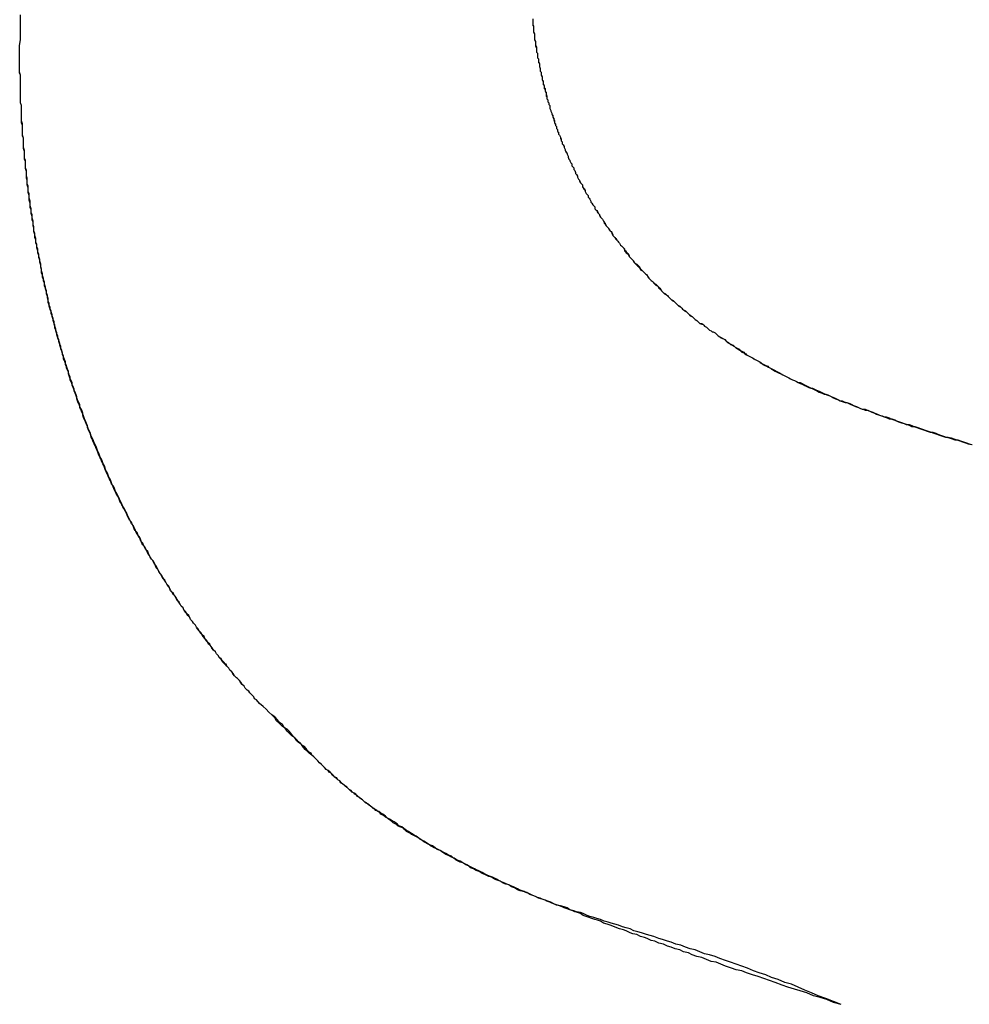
# Model space of a CAD drawing. Extents: x -55 to 3310, y -427 to 1727.
# Tile 30 of 79: x 1008.809 to 1009.803, y 530.56 to 531.591. Entities that reach past the tile are written whole.
import ezdxf

# ---------------------------------------------------------------- set-up
doc = ezdxf.new("R2010")
doc.units = 0
doc.linetypes.add('DURCHGEHEND', pattern=[0])
doc.layers.add('KF_PASSIO_SUB_15_FRONT', color=7, linetype='DURCHGEHEND')

# ---------------------------------------------------------------- blocks, each defined once
blk = doc.blocks.new('KF_PASSIO_SUB_15_FRONT')
at = {"layer": 'KF_PASSIO_SUB_15_FRONT'}
for points in [[(-221.474, -390.212, 0), (-221.474, -390.205, 0), (-221.474, -390.199, 0), (-221.473, -390.193, 0), (-221.473, -390.186, 0), (-221.473, -390.18, 0), (-221.473, -390.174, 0), (-221.473, -390.167, 0)], [(-221.474, -390.212, 0), (-221.474, -390.205, 0), (-221.474, -390.199, 0), (-221.473, -390.193, 0), (-221.473, -390.187, 0), (-221.473, -390.181, 0), (-221.473, -390.174, 0), (-221.473, -390.168, 0)], [(-220.937, -390.171, 0), (-220.937, -390.173, 0), (-220.937, -390.174, 0), (-220.937, -390.176, 0), (-220.937, -390.178, 0), (-220.936, -390.179, 0), (-220.936, -390.181, 0), (-220.936, -390.182, 0), (-220.936, -390.184, 0), (-220.936, -390.185, 0), (-220.935, -390.187, 0), (-220.935, -390.189, 0), (-220.935, -390.19, 0), (-220.935, -390.192, 0), (-220.935, -390.193, 0), (-220.934, -390.195, 0), (-220.934, -390.196, 0), (-220.934, -390.198, 0), (-220.934, -390.2, 0), (-220.933, -390.201, 0), (-220.933, -390.203, 0), (-220.933, -390.204, 0), (-220.933, -390.206, 0), (-220.932, -390.207, 0), (-220.932, -390.209, 0), (-220.932, -390.21, 0), (-220.932, -390.212, 0), (-220.931, -390.213, 0), (-220.931, -390.215, 0), (-220.931, -390.217, 0), (-220.93, -390.218, 0), (-220.93, -390.22, 0), (-220.93, -390.221, 0), (-220.929, -390.223, 0), (-220.929, -390.224, 0), (-220.929, -390.226, 0), (-220.928, -390.227, 0), (-220.928, -390.229, 0), (-220.928, -390.23, 0), (-220.927, -390.232, 0), (-220.927, -390.233, 0), (-220.927, -390.235, 0), (-220.926, -390.237, 0), (-220.926, -390.238, 0), (-220.926, -390.24, 0), (-220.925, -390.241, 0), (-220.925, -390.243, 0), (-220.924, -390.244, 0), (-220.924, -390.246, 0), (-220.924, -390.247, 0), (-220.923, -390.249, 0), (-220.923, -390.25, 0), (-220.922, -390.252, 0), (-220.922, -390.253, 0), (-220.922, -390.255, 0), (-220.921, -390.256, 0), (-220.921, -390.258, 0), (-220.92, -390.259, 0), (-220.92, -390.261, 0), (-220.919, -390.262, 0), (-220.919, -390.264, 0), (-220.919, -390.265, 0), (-220.918, -390.267, 0), (-220.918, -390.268, 0), (-220.917, -390.27, 0), (-220.917, -390.271, 0), (-220.916, -390.273, 0), (-220.916, -390.274, 0), (-220.915, -390.276, 0), (-220.915, -390.277, 0), (-220.914, -390.279, 0), (-220.914, -390.28, 0), (-220.913, -390.282, 0), (-220.913, -390.283, 0), (-220.912, -390.284, 0), (-220.912, -390.286, 0), (-220.911, -390.287, 0), (-220.911, -390.289, 0), (-220.91, -390.29, 0), (-220.91, -390.292, 0), (-220.909, -390.293, 0), (-220.908, -390.295, 0), (-220.908, -390.296, 0), (-220.907, -390.298, 0), (-220.907, -390.299, 0), (-220.906, -390.3, 0), (-220.906, -390.302, 0), (-220.905, -390.303, 0), (-220.904, -390.305, 0), (-220.904, -390.306, 0), (-220.903, -390.308, 0), (-220.903, -390.309, 0), (-220.902, -390.311, 0), (-220.901, -390.312, 0), (-220.901, -390.313, 0), (-220.9, -390.315, 0), (-220.9, -390.316, 0), (-220.899, -390.318, 0), (-220.898, -390.319, 0), (-220.898, -390.32, 0), (-220.897, -390.322, 0), (-220.896, -390.323, 0), (-220.896, -390.325, 0), (-220.895, -390.326, 0), (-220.894, -390.327, 0), (-220.894, -390.329, 0), (-220.893, -390.33, 0), (-220.892, -390.332, 0), (-220.892, -390.333, 0), (-220.891, -390.334, 0), (-220.89, -390.336, 0), (-220.89, -390.337, 0), (-220.889, -390.339, 0), (-220.888, -390.34, 0), (-220.888, -390.341, 0), (-220.887, -390.343, 0), (-220.886, -390.344, 0), (-220.885, -390.345, 0), (-220.885, -390.347, 0), (-220.884, -390.348, 0), (-220.883, -390.349, 0), (-220.882, -390.351, 0), (-220.882, -390.352, 0), (-220.881, -390.354, 0), (-220.88, -390.355, 0), (-220.879, -390.356, 0), (-220.879, -390.358, 0), (-220.878, -390.359, 0), (-220.877, -390.36, 0), (-220.876, -390.362, 0), (-220.876, -390.363, 0), (-220.875, -390.364, 0), (-220.874, -390.366, 0), (-220.873, -390.367, 0), (-220.872, -390.368, 0), (-220.872, -390.37, 0), (-220.871, -390.371, 0), (-220.87, -390.372, 0), (-220.869, -390.373, 0), (-220.868, -390.375, 0), (-220.867, -390.376, 0), (-220.867, -390.377, 0), (-220.866, -390.379, 0), (-220.865, -390.38, 0), (-220.864, -390.381, 0), (-220.863, -390.383, 0), (-220.862, -390.384, 0), (-220.862, -390.385, 0), (-220.861, -390.386, 0), (-220.86, -390.388, 0), (-220.859, -390.389, 0), (-220.858, -390.39, 0), (-220.857, -390.391, 0), (-220.856, -390.393, 0), (-220.855, -390.394, 0), (-220.854, -390.395, 0), (-220.854, -390.396, 0), (-220.853, -390.398, 0), (-220.852, -390.399, 0), (-220.851, -390.4, 0), (-220.85, -390.401, 0), (-220.849, -390.403, 0), (-220.848, -390.404, 0), (-220.847, -390.405, 0), (-220.846, -390.406, 0), (-220.845, -390.408, 0), (-220.844, -390.409, 0), (-220.843, -390.41, 0), (-220.842, -390.411, 0), (-220.841, -390.412, 0), (-220.841, -390.414, 0), (-220.84, -390.415, 0), (-220.839, -390.416, 0), (-220.838, -390.417, 0), (-220.837, -390.418, 0), (-220.836, -390.42, 0), (-220.835, -390.421, 0), (-220.834, -390.422, 0), (-220.833, -390.423, 0), (-220.832, -390.424, 0), (-220.831, -390.425, 0), (-220.83, -390.427, 0), (-220.829, -390.428, 0), (-220.828, -390.429, 0), (-220.827, -390.43, 0), (-220.826, -390.431, 0), (-220.825, -390.432, 0), (-220.824, -390.434, 0), (-220.822, -390.435, 0), (-220.821, -390.436, 0), (-220.82, -390.437, 0), (-220.819, -390.438, 0), (-220.818, -390.439, 0), (-220.817, -390.44, 0), (-220.816, -390.441, 0), (-220.815, -390.443, 0), (-220.814, -390.444, 0), (-220.813, -390.445, 0), (-220.812, -390.446, 0), (-220.811, -390.447, 0), (-220.81, -390.448, 0), (-220.809, -390.449, 0), (-220.808, -390.45, 0), (-220.806, -390.451, 0), (-220.805, -390.452, 0), (-220.804, -390.453, 0), (-220.803, -390.455, 0), (-220.802, -390.456, 0), (-220.801, -390.457, 0), (-220.8, -390.458, 0), (-220.799, -390.459, 0), (-220.797, -390.46, 0), (-220.796, -390.461, 0), (-220.795, -390.462, 0), (-220.794, -390.463, 0), (-220.793, -390.464, 0), (-220.792, -390.465, 0), (-220.791, -390.466, 0), (-220.789, -390.467, 0), (-220.788, -390.468, 0), (-220.787, -390.469, 0), (-220.786, -390.47, 0), (-220.785, -390.471, 0), (-220.784, -390.472, 0), (-220.782, -390.473, 0), (-220.781, -390.474, 0), (-220.78, -390.475, 0), (-220.779, -390.476, 0), (-220.778, -390.477, 0), (-220.776, -390.478, 0), (-220.775, -390.479, 0), (-220.774, -390.48, 0), (-220.773, -390.481, 0), (-220.772, -390.482, 0), (-220.77, -390.483, 0), (-220.769, -390.484, 0), (-220.768, -390.485, 0), (-220.767, -390.486, 0), (-220.765, -390.487, 0), (-220.764, -390.488, 0), (-220.763, -390.489, 0), (-220.762, -390.49, 0), (-220.76, -390.49, 0), (-220.759, -390.491, 0), (-220.758, -390.492, 0), (-220.757, -390.493, 0), (-220.755, -390.494, 0), (-220.754, -390.495, 0), (-220.753, -390.496, 0), (-220.752, -390.497, 0), (-220.75, -390.498, 0), (-220.749, -390.499, 0), (-220.748, -390.499, 0), (-220.746, -390.5, 0), (-220.745, -390.501, 0), (-220.744, -390.502, 0), (-220.743, -390.503, 0), (-220.741, -390.504, 0)], [(-220.937, -390.171, 0), (-220.937, -390.173, 0), (-220.937, -390.174, 0), (-220.937, -390.176, 0), (-220.937, -390.177, 0), (-220.936, -390.179, 0), (-220.936, -390.181, 0), (-220.936, -390.182, 0), (-220.936, -390.184, 0), (-220.936, -390.185, 0), (-220.935, -390.187, 0), (-220.935, -390.188, 0), (-220.935, -390.19, 0), (-220.935, -390.191, 0), (-220.935, -390.193, 0), (-220.934, -390.195, 0), (-220.934, -390.196, 0), (-220.934, -390.198, 0), (-220.934, -390.199, 0), (-220.933, -390.201, 0), (-220.933, -390.202, 0), (-220.933, -390.204, 0), (-220.933, -390.206, 0), (-220.932, -390.207, 0), (-220.932, -390.209, 0), (-220.932, -390.21, 0), (-220.932, -390.212, 0), (-220.931, -390.213, 0), (-220.931, -390.215, 0), (-220.931, -390.216, 0), (-220.93, -390.218, 0), (-220.93, -390.219, 0), (-220.93, -390.221, 0), (-220.929, -390.223, 0), (-220.929, -390.224, 0), (-220.929, -390.226, 0), (-220.928, -390.227, 0), (-220.928, -390.229, 0), (-220.928, -390.23, 0), (-220.927, -390.232, 0), (-220.927, -390.233, 0), (-220.927, -390.235, 0), (-220.926, -390.236, 0), (-220.926, -390.238, 0), (-220.926, -390.239, 0), (-220.925, -390.241, 0), (-220.925, -390.242, 0), (-220.925, -390.244, 0), (-220.924, -390.245, 0), (-220.924, -390.247, 0), (-220.923, -390.248, 0), (-220.923, -390.25, 0), (-220.923, -390.252, 0), (-220.922, -390.253, 0), (-220.922, -390.255, 0), (-220.921, -390.256, 0), (-220.921, -390.258, 0), (-220.92, -390.259, 0), (-220.92, -390.261, 0), (-220.919, -390.262, 0), (-220.919, -390.264, 0), (-220.919, -390.265, 0), (-220.918, -390.267, 0), (-220.918, -390.268, 0), (-220.917, -390.27, 0), (-220.917, -390.271, 0), (-220.916, -390.272, 0), (-220.916, -390.274, 0), (-220.915, -390.275, 0), (-220.915, -390.277, 0), (-220.914, -390.278, 0), (-220.914, -390.28, 0), (-220.913, -390.281, 0), (-220.913, -390.283, 0), (-220.912, -390.284, 0), (-220.912, -390.286, 0), (-220.911, -390.287, 0), (-220.911, -390.289, 0), (-220.91, -390.29, 0), (-220.91, -390.292, 0), (-220.909, -390.293, 0), (-220.908, -390.295, 0), (-220.908, -390.296, 0), (-220.907, -390.297, 0), (-220.907, -390.299, 0), (-220.906, -390.3, 0), (-220.906, -390.302, 0), (-220.905, -390.303, 0), (-220.904, -390.305, 0), (-220.904, -390.306, 0), (-220.903, -390.308, 0), (-220.903, -390.309, 0), (-220.902, -390.31, 0), (-220.901, -390.312, 0), (-220.901, -390.313, 0), (-220.9, -390.315, 0), (-220.9, -390.316, 0), (-220.899, -390.318, 0), (-220.898, -390.319, 0), (-220.898, -390.32, 0), (-220.897, -390.322, 0), (-220.896, -390.323, 0), (-220.896, -390.325, 0), (-220.895, -390.326, 0), (-220.894, -390.327, 0), (-220.894, -390.329, 0), (-220.893, -390.33, 0), (-220.892, -390.332, 0), (-220.892, -390.333, 0), (-220.891, -390.334, 0), (-220.89, -390.336, 0), (-220.89, -390.337, 0), (-220.889, -390.339, 0), (-220.888, -390.34, 0), (-220.888, -390.341, 0), (-220.887, -390.343, 0), (-220.886, -390.344, 0), (-220.885, -390.345, 0), (-220.885, -390.347, 0), (-220.884, -390.348, 0), (-220.883, -390.35, 0), (-220.882, -390.351, 0), (-220.882, -390.352, 0), (-220.881, -390.354, 0), (-220.88, -390.355, 0), (-220.879, -390.356, 0), (-220.879, -390.358, 0), (-220.878, -390.359, 0), (-220.877, -390.36, 0), (-220.876, -390.362, 0), (-220.876, -390.363, 0), (-220.875, -390.364, 0), (-220.874, -390.366, 0), (-220.873, -390.367, 0), (-220.872, -390.368, 0), (-220.872, -390.37, 0), (-220.871, -390.371, 0), (-220.87, -390.372, 0), (-220.869, -390.374, 0), (-220.868, -390.375, 0), (-220.867, -390.376, 0), (-220.867, -390.377, 0), (-220.866, -390.379, 0), (-220.865, -390.38, 0), (-220.864, -390.381, 0), (-220.863, -390.383, 0), (-220.862, -390.384, 0), (-220.861, -390.385, 0), (-220.861, -390.386, 0), (-220.86, -390.388, 0), (-220.859, -390.389, 0), (-220.858, -390.39, 0), (-220.857, -390.392, 0), (-220.856, -390.393, 0), (-220.855, -390.394, 0), (-220.854, -390.395, 0), (-220.853, -390.397, 0), (-220.853, -390.398, 0), (-220.852, -390.399, 0), (-220.851, -390.4, 0), (-220.85, -390.402, 0), (-220.849, -390.403, 0), (-220.848, -390.404, 0), (-220.847, -390.405, 0), (-220.846, -390.406, 0), (-220.845, -390.408, 0), (-220.844, -390.409, 0), (-220.843, -390.41, 0), (-220.842, -390.411, 0), (-220.841, -390.413, 0), (-220.84, -390.414, 0), (-220.839, -390.415, 0), (-220.838, -390.416, 0), (-220.837, -390.417, 0), (-220.836, -390.419, 0), (-220.836, -390.42, 0), (-220.835, -390.421, 0), (-220.834, -390.422, 0), (-220.833, -390.423, 0), (-220.832, -390.424, 0), (-220.831, -390.426, 0), (-220.83, -390.427, 0), (-220.828, -390.428, 0), (-220.827, -390.429, 0), (-220.826, -390.43, 0), (-220.825, -390.431, 0), (-220.824, -390.433, 0), (-220.823, -390.434, 0), (-220.822, -390.435, 0), (-220.821, -390.436, 0), (-220.82, -390.437, 0), (-220.819, -390.438, 0), (-220.818, -390.439, 0), (-220.817, -390.44, 0), (-220.816, -390.442, 0), (-220.815, -390.443, 0), (-220.814, -390.444, 0), (-220.813, -390.445, 0), (-220.812, -390.446, 0), (-220.811, -390.447, 0), (-220.81, -390.448, 0), (-220.808, -390.449, 0), (-220.807, -390.45, 0), (-220.806, -390.451, 0), (-220.805, -390.453, 0), (-220.804, -390.454, 0), (-220.803, -390.455, 0), (-220.802, -390.456, 0), (-220.801, -390.457, 0), (-220.8, -390.458, 0), (-220.798, -390.459, 0), (-220.797, -390.46, 0), (-220.796, -390.461, 0), (-220.795, -390.462, 0), (-220.794, -390.463, 0), (-220.793, -390.464, 0), (-220.792, -390.465, 0), (-220.79, -390.466, 0), (-220.789, -390.467, 0), (-220.788, -390.468, 0), (-220.787, -390.469, 0), (-220.786, -390.47, 0), (-220.785, -390.471, 0), (-220.783, -390.472, 0), (-220.782, -390.473, 0), (-220.781, -390.474, 0), (-220.78, -390.475, 0), (-220.779, -390.476, 0), (-220.777, -390.477, 0), (-220.776, -390.478, 0), (-220.775, -390.479, 0), (-220.774, -390.48, 0), (-220.773, -390.481, 0), (-220.771, -390.482, 0), (-220.77, -390.483, 0), (-220.769, -390.484, 0), (-220.768, -390.485, 0), (-220.767, -390.486, 0), (-220.765, -390.487, 0), (-220.764, -390.488, 0), (-220.763, -390.489, 0), (-220.762, -390.49, 0), (-220.76, -390.491, 0), (-220.759, -390.491, 0), (-220.758, -390.492, 0), (-220.757, -390.493, 0), (-220.755, -390.494, 0), (-220.754, -390.495, 0), (-220.753, -390.496, 0), (-220.752, -390.497, 0), (-220.75, -390.498, 0), (-220.749, -390.499, 0), (-220.748, -390.499, 0), (-220.746, -390.5, 0), (-220.745, -390.501, 0), (-220.744, -390.502, 0), (-220.743, -390.503, 0), (-220.741, -390.504, 0)], [(-221.226, -390.884, 0), (-221.228, -390.883, 0), (-221.229, -390.881, 0), (-221.231, -390.879, 0), (-221.233, -390.877, 0), (-221.234, -390.875, 0), (-221.236, -390.874, 0), (-221.238, -390.872, 0), (-221.239, -390.87, 0), (-221.241, -390.868, 0), (-221.242, -390.866, 0), (-221.244, -390.864, 0), (-221.246, -390.862, 0), (-221.247, -390.861, 0), (-221.249, -390.859, 0), (-221.25, -390.857, 0), (-221.252, -390.855, 0), (-221.254, -390.853, 0), (-221.255, -390.851, 0), (-221.257, -390.849, 0), (-221.258, -390.847, 0), (-221.26, -390.846, 0), (-221.262, -390.844, 0), (-221.263, -390.842, 0), (-221.265, -390.84, 0), (-221.266, -390.838, 0), (-221.268, -390.836, 0), (-221.269, -390.834, 0), (-221.271, -390.832, 0), (-221.272, -390.83, 0), (-221.274, -390.828, 0), (-221.275, -390.826, 0), (-221.277, -390.824, 0), (-221.278, -390.822, 0), (-221.28, -390.82, 0), (-221.281, -390.818, 0), (-221.283, -390.816, 0), (-221.284, -390.814, 0), (-221.286, -390.812, 0), (-221.287, -390.81, 0), (-221.289, -390.808, 0), (-221.29, -390.806, 0), (-221.292, -390.804, 0), (-221.293, -390.802, 0), (-221.295, -390.8, 0), (-221.296, -390.798, 0), (-221.297, -390.796, 0), (-221.299, -390.794, 0), (-221.3, -390.792, 0), (-221.302, -390.79, 0), (-221.303, -390.788, 0), (-221.305, -390.786, 0), (-221.306, -390.784, 0), (-221.307, -390.782, 0), (-221.309, -390.78, 0), (-221.31, -390.778, 0), (-221.311, -390.776, 0), (-221.313, -390.774, 0), (-221.314, -390.772, 0), (-221.316, -390.77, 0), (-221.317, -390.767, 0), (-221.318, -390.765, 0), (-221.32, -390.763, 0), (-221.321, -390.761, 0), (-221.322, -390.759, 0), (-221.324, -390.757, 0), (-221.325, -390.755, 0), (-221.326, -390.753, 0), (-221.328, -390.751, 0), (-221.329, -390.748, 0), (-221.33, -390.746, 0), (-221.331, -390.744, 0), (-221.333, -390.742, 0), (-221.334, -390.74, 0), (-221.335, -390.738, 0), (-221.337, -390.736, 0), (-221.338, -390.733, 0), (-221.339, -390.731, 0), (-221.34, -390.729, 0), (-221.342, -390.727, 0), (-221.343, -390.725, 0), (-221.344, -390.723, 0), (-221.345, -390.72, 0), (-221.347, -390.718, 0), (-221.348, -390.716, 0), (-221.349, -390.714, 0), (-221.35, -390.712, 0), (-221.351, -390.709, 0), (-221.353, -390.707, 0), (-221.354, -390.705, 0), (-221.355, -390.703, 0), (-221.356, -390.701, 0), (-221.357, -390.698, 0), (-221.359, -390.696, 0), (-221.36, -390.694, 0), (-221.361, -390.692, 0), (-221.362, -390.689, 0), (-221.363, -390.687, 0), (-221.364, -390.685, 0), (-221.365, -390.683, 0), (-221.367, -390.68, 0), (-221.368, -390.678, 0), (-221.369, -390.676, 0), (-221.37, -390.674, 0), (-221.371, -390.671, 0), (-221.372, -390.669, 0), (-221.373, -390.667, 0), (-221.374, -390.665, 0), (-221.375, -390.662, 0), (-221.376, -390.66, 0), (-221.378, -390.658, 0), (-221.379, -390.655, 0), (-221.38, -390.653, 0), (-221.381, -390.651, 0), (-221.382, -390.648, 0), (-221.383, -390.646, 0), (-221.384, -390.644, 0), (-221.385, -390.642, 0), (-221.386, -390.639, 0), (-221.387, -390.637, 0), (-221.388, -390.635, 0), (-221.389, -390.632, 0), (-221.39, -390.63, 0), (-221.391, -390.628, 0), (-221.392, -390.625, 0), (-221.393, -390.623, 0), (-221.394, -390.621, 0), (-221.395, -390.618, 0), (-221.396, -390.616, 0), (-221.397, -390.614, 0), (-221.398, -390.611, 0), (-221.399, -390.609, 0), (-221.4, -390.606, 0), (-221.401, -390.604, 0), (-221.402, -390.602, 0), (-221.403, -390.599, 0), (-221.403, -390.597, 0), (-221.404, -390.595, 0), (-221.405, -390.592, 0), (-221.406, -390.59, 0), (-221.407, -390.587, 0), (-221.408, -390.585, 0), (-221.409, -390.583, 0), (-221.41, -390.58, 0), (-221.411, -390.578, 0), (-221.411, -390.575, 0), (-221.412, -390.573, 0), (-221.413, -390.571, 0), (-221.414, -390.568, 0), (-221.415, -390.566, 0), (-221.416, -390.563, 0), (-221.417, -390.561, 0), (-221.417, -390.559, 0), (-221.418, -390.556, 0), (-221.419, -390.554, 0), (-221.42, -390.551, 0), (-221.421, -390.549, 0), (-221.421, -390.546, 0), (-221.422, -390.544, 0), (-221.423, -390.541, 0), (-221.424, -390.539, 0), (-221.425, -390.537, 0), (-221.425, -390.534, 0), (-221.426, -390.532, 0), (-221.427, -390.529, 0), (-221.428, -390.527, 0), (-221.428, -390.524, 0), (-221.429, -390.522, 0), (-221.43, -390.519, 0), (-221.431, -390.517, 0), (-221.431, -390.514, 0), (-221.432, -390.512, 0), (-221.433, -390.509, 0), (-221.433, -390.507, 0), (-221.434, -390.505, 0), (-221.435, -390.502, 0), (-221.435, -390.5, 0), (-221.436, -390.497, 0), (-221.437, -390.495, 0), (-221.437, -390.492, 0), (-221.438, -390.49, 0), (-221.439, -390.487, 0), (-221.439, -390.485, 0), (-221.44, -390.482, 0), (-221.441, -390.48, 0), (-221.441, -390.477, 0), (-221.442, -390.475, 0), (-221.443, -390.472, 0), (-221.443, -390.469, 0), (-221.444, -390.467, 0), (-221.444, -390.464, 0), (-221.445, -390.462, 0), (-221.446, -390.459, 0), (-221.446, -390.457, 0), (-221.447, -390.454, 0), (-221.447, -390.452, 0), (-221.448, -390.449, 0), (-221.448, -390.447, 0), (-221.449, -390.444, 0), (-221.45, -390.442, 0), (-221.45, -390.439, 0), (-221.451, -390.437, 0), (-221.451, -390.434, 0), (-221.452, -390.431, 0), (-221.452, -390.429, 0), (-221.453, -390.426, 0), (-221.453, -390.424, 0), (-221.454, -390.421, 0), (-221.454, -390.419, 0), (-221.455, -390.416, 0), (-221.455, -390.414, 0), (-221.456, -390.411, 0), (-221.456, -390.408, 0), (-221.457, -390.406, 0), (-221.457, -390.403, 0), (-221.457, -390.401, 0), (-221.458, -390.398, 0), (-221.458, -390.396, 0), (-221.459, -390.393, 0), (-221.459, -390.39, 0), (-221.46, -390.388, 0), (-221.46, -390.385, 0), (-221.46, -390.383, 0), (-221.461, -390.38, 0), (-221.461, -390.378, 0), (-221.462, -390.375, 0), (-221.462, -390.372, 0), (-221.462, -390.37, 0), (-221.463, -390.367, 0), (-221.463, -390.365, 0), (-221.463, -390.362, 0), (-221.464, -390.359, 0), (-221.464, -390.357, 0), (-221.464, -390.354, 0), (-221.465, -390.352, 0), (-221.465, -390.349, 0), (-221.465, -390.346, 0), (-221.466, -390.344, 0), (-221.466, -390.341, 0), (-221.466, -390.338, 0), (-221.467, -390.336, 0), (-221.467, -390.333, 0), (-221.467, -390.331, 0), (-221.468, -390.328, 0), (-221.468, -390.325, 0), (-221.468, -390.323, 0), (-221.468, -390.32, 0), (-221.469, -390.318, 0), (-221.469, -390.315, 0), (-221.469, -390.312, 0), (-221.469, -390.31, 0), (-221.47, -390.307, 0), (-221.47, -390.304, 0), (-221.47, -390.302, 0), (-221.47, -390.299, 0), (-221.47, -390.296, 0), (-221.471, -390.294, 0), (-221.471, -390.291, 0), (-221.471, -390.289, 0), (-221.471, -390.286, 0), (-221.471, -390.283, 0), (-221.471, -390.281, 0), (-221.472, -390.278, 0), (-221.472, -390.275, 0), (-221.472, -390.273, 0), (-221.472, -390.27, 0), (-221.472, -390.267, 0), (-221.472, -390.265, 0), (-221.472, -390.262, 0), (-221.473, -390.259, 0), (-221.473, -390.257, 0), (-221.473, -390.254, 0), (-221.473, -390.252, 0), (-221.473, -390.249, 0), (-221.473, -390.246, 0), (-221.473, -390.244, 0), (-221.473, -390.241, 0), (-221.473, -390.238, 0), (-221.473, -390.236, 0), (-221.473, -390.233, 0), (-221.473, -390.23, 0), (-221.474, -390.228, 0), (-221.474, -390.225, 0), (-221.474, -390.222, 0), (-221.474, -390.22, 0), (-221.474, -390.217, 0), (-221.474, -390.214, 0), (-221.474, -390.212, 0)], [(-221.226, -390.884, 0), (-221.228, -390.883, 0), (-221.229, -390.881, 0), (-221.231, -390.879, 0), (-221.233, -390.877, 0), (-221.234, -390.875, 0), (-221.236, -390.874, 0), (-221.238, -390.872, 0), (-221.239, -390.87, 0), (-221.241, -390.868, 0), (-221.243, -390.866, 0), (-221.244, -390.864, 0), (-221.246, -390.862, 0), (-221.247, -390.861, 0), (-221.249, -390.859, 0), (-221.251, -390.857, 0), (-221.252, -390.855, 0), (-221.254, -390.853, 0), (-221.255, -390.851, 0), (-221.257, -390.849, 0), (-221.259, -390.847, 0), (-221.26, -390.845, 0), (-221.262, -390.843, 0), (-221.263, -390.841, 0), (-221.265, -390.84, 0), (-221.266, -390.838, 0), (-221.268, -390.836, 0), (-221.269, -390.834, 0), (-221.271, -390.832, 0), (-221.273, -390.83, 0), (-221.274, -390.828, 0), (-221.276, -390.826, 0), (-221.277, -390.824, 0), (-221.279, -390.822, 0), (-221.28, -390.82, 0), (-221.282, -390.818, 0), (-221.283, -390.816, 0), (-221.285, -390.814, 0), (-221.286, -390.812, 0), (-221.288, -390.81, 0), (-221.289, -390.808, 0), (-221.29, -390.806, 0), (-221.292, -390.804, 0), (-221.293, -390.802, 0), (-221.295, -390.8, 0), (-221.296, -390.798, 0), (-221.298, -390.796, 0), (-221.299, -390.794, 0), (-221.301, -390.792, 0), (-221.302, -390.79, 0), (-221.303, -390.788, 0), (-221.305, -390.786, 0), (-221.306, -390.784, 0), (-221.308, -390.781, 0), (-221.309, -390.779, 0), (-221.31, -390.777, 0), (-221.312, -390.775, 0), (-221.313, -390.773, 0), (-221.315, -390.771, 0), (-221.316, -390.769, 0), (-221.317, -390.767, 0), (-221.319, -390.765, 0), (-221.32, -390.763, 0), (-221.321, -390.761, 0), (-221.323, -390.758, 0), (-221.324, -390.756, 0), (-221.325, -390.754, 0), (-221.327, -390.752, 0), (-221.328, -390.75, 0), (-221.329, -390.748, 0), (-221.331, -390.746, 0), (-221.332, -390.743, 0), (-221.333, -390.741, 0), (-221.334, -390.739, 0), (-221.336, -390.737, 0), (-221.337, -390.735, 0), (-221.338, -390.733, 0), (-221.34, -390.731, 0), (-221.341, -390.728, 0), (-221.342, -390.726, 0), (-221.343, -390.724, 0), (-221.345, -390.722, 0), (-221.346, -390.72, 0), (-221.347, -390.717, 0), (-221.348, -390.715, 0), (-221.349, -390.713, 0), (-221.351, -390.711, 0), (-221.352, -390.709, 0), (-221.353, -390.706, 0), (-221.354, -390.704, 0), (-221.355, -390.702, 0), (-221.357, -390.7, 0), (-221.358, -390.697, 0), (-221.359, -390.695, 0), (-221.36, -390.693, 0), (-221.361, -390.691, 0), (-221.362, -390.688, 0), (-221.364, -390.686, 0), (-221.365, -390.684, 0), (-221.366, -390.682, 0), (-221.367, -390.679, 0), (-221.368, -390.677, 0), (-221.369, -390.675, 0), (-221.37, -390.673, 0), (-221.372, -390.67, 0), (-221.373, -390.668, 0), (-221.374, -390.666, 0), (-221.375, -390.664, 0), (-221.376, -390.661, 0), (-221.377, -390.659, 0), (-221.378, -390.657, 0), (-221.379, -390.654, 0), (-221.38, -390.652, 0), (-221.381, -390.65, 0), (-221.382, -390.647, 0), (-221.383, -390.645, 0), (-221.384, -390.643, 0), (-221.385, -390.64, 0), (-221.386, -390.638, 0), (-221.387, -390.636, 0), (-221.388, -390.633, 0), (-221.389, -390.631, 0), (-221.39, -390.629, 0), (-221.391, -390.626, 0), (-221.392, -390.624, 0), (-221.393, -390.622, 0), (-221.394, -390.619, 0), (-221.395, -390.617, 0), (-221.396, -390.615, 0), (-221.397, -390.612, 0), (-221.398, -390.61, 0), (-221.399, -390.608, 0), (-221.4, -390.605, 0), (-221.401, -390.603, 0), (-221.402, -390.601, 0), (-221.403, -390.598, 0), (-221.404, -390.596, 0), (-221.405, -390.593, 0), (-221.406, -390.591, 0), (-221.407, -390.589, 0), (-221.408, -390.586, 0), (-221.408, -390.584, 0), (-221.409, -390.581, 0), (-221.41, -390.579, 0), (-221.411, -390.577, 0), (-221.412, -390.574, 0), (-221.413, -390.572, 0), (-221.414, -390.569, 0), (-221.414, -390.567, 0), (-221.415, -390.565, 0), (-221.416, -390.562, 0), (-221.417, -390.56, 0), (-221.418, -390.557, 0), (-221.419, -390.555, 0), (-221.419, -390.552, 0), (-221.42, -390.55, 0), (-221.421, -390.548, 0), (-221.422, -390.545, 0), (-221.423, -390.543, 0), (-221.423, -390.54, 0), (-221.424, -390.538, 0), (-221.425, -390.535, 0), (-221.426, -390.533, 0), (-221.426, -390.53, 0), (-221.427, -390.528, 0), (-221.428, -390.525, 0), (-221.429, -390.523, 0), (-221.429, -390.521, 0), (-221.43, -390.518, 0), (-221.431, -390.516, 0), (-221.432, -390.513, 0), (-221.432, -390.511, 0), (-221.433, -390.508, 0), (-221.434, -390.506, 0), (-221.434, -390.503, 0), (-221.435, -390.501, 0), (-221.436, -390.498, 0), (-221.436, -390.496, 0), (-221.437, -390.493, 0), (-221.438, -390.491, 0), (-221.438, -390.488, 0), (-221.439, -390.486, 0), (-221.44, -390.483, 0), (-221.44, -390.481, 0), (-221.441, -390.478, 0), (-221.442, -390.476, 0), (-221.442, -390.473, 0), (-221.443, -390.471, 0), (-221.444, -390.468, 0), (-221.444, -390.466, 0), (-221.445, -390.463, 0), (-221.445, -390.461, 0), (-221.446, -390.458, 0), (-221.446, -390.456, 0), (-221.447, -390.453, 0), (-221.448, -390.451, 0), (-221.448, -390.448, 0), (-221.449, -390.446, 0), (-221.449, -390.443, 0), (-221.45, -390.44, 0), (-221.45, -390.438, 0), (-221.451, -390.435, 0), (-221.451, -390.433, 0), (-221.452, -390.43, 0), (-221.452, -390.428, 0), (-221.453, -390.425, 0), (-221.453, -390.423, 0), (-221.454, -390.42, 0), (-221.454, -390.418, 0), (-221.455, -390.415, 0), (-221.455, -390.412, 0), (-221.456, -390.41, 0), (-221.456, -390.407, 0), (-221.457, -390.405, 0), (-221.457, -390.402, 0), (-221.458, -390.4, 0), (-221.458, -390.397, 0), (-221.459, -390.394, 0), (-221.459, -390.392, 0), (-221.459, -390.389, 0), (-221.46, -390.387, 0), (-221.46, -390.384, 0), (-221.461, -390.382, 0), (-221.461, -390.379, 0), (-221.461, -390.376, 0), (-221.462, -390.374, 0), (-221.462, -390.371, 0), (-221.463, -390.369, 0), (-221.463, -390.366, 0), (-221.463, -390.364, 0), (-221.464, -390.361, 0), (-221.464, -390.358, 0), (-221.464, -390.356, 0), (-221.465, -390.353, 0), (-221.465, -390.351, 0), (-221.465, -390.348, 0), (-221.466, -390.345, 0), (-221.466, -390.343, 0), (-221.466, -390.34, 0), (-221.467, -390.338, 0), (-221.467, -390.335, 0), (-221.467, -390.332, 0), (-221.467, -390.33, 0), (-221.468, -390.327, 0), (-221.468, -390.325, 0), (-221.468, -390.322, 0), (-221.468, -390.319, 0), (-221.469, -390.317, 0), (-221.469, -390.314, 0), (-221.469, -390.312, 0), (-221.469, -390.309, 0), (-221.47, -390.306, 0), (-221.47, -390.304, 0), (-221.47, -390.301, 0), (-221.47, -390.298, 0), (-221.47, -390.296, 0), (-221.471, -390.293, 0), (-221.471, -390.291, 0), (-221.471, -390.288, 0), (-221.471, -390.285, 0), (-221.471, -390.283, 0), (-221.472, -390.28, 0), (-221.472, -390.277, 0), (-221.472, -390.275, 0), (-221.472, -390.272, 0), (-221.472, -390.27, 0), (-221.472, -390.267, 0), (-221.472, -390.264, 0), (-221.472, -390.262, 0), (-221.473, -390.259, 0), (-221.473, -390.256, 0), (-221.473, -390.254, 0), (-221.473, -390.251, 0), (-221.473, -390.249, 0), (-221.473, -390.246, 0), (-221.473, -390.243, 0), (-221.473, -390.241, 0), (-221.473, -390.238, 0), (-221.473, -390.235, 0), (-221.473, -390.233, 0), (-221.473, -390.23, 0), (-221.474, -390.227, 0), (-221.474, -390.225, 0), (-221.474, -390.222, 0), (-221.474, -390.22, 0), (-221.474, -390.217, 0), (-221.474, -390.214, 0), (-221.474, -390.212, 0)], [(-220.741, -390.504, 0), (-220.74, -390.505, 0), (-220.738, -390.506, 0), (-220.736, -390.507, 0), (-220.735, -390.508, 0), (-220.733, -390.51, 0), (-220.731, -390.511, 0), (-220.73, -390.512, 0), (-220.728, -390.513, 0), (-220.726, -390.514, 0), (-220.725, -390.515, 0), (-220.723, -390.516, 0), (-220.721, -390.517, 0), (-220.72, -390.518, 0), (-220.718, -390.52, 0), (-220.716, -390.521, 0), (-220.714, -390.522, 0), (-220.713, -390.523, 0), (-220.711, -390.524, 0), (-220.709, -390.525, 0), (-220.707, -390.526, 0), (-220.706, -390.527, 0), (-220.704, -390.528, 0), (-220.702, -390.529, 0), (-220.7, -390.53, 0), (-220.699, -390.531, 0), (-220.697, -390.532, 0), (-220.695, -390.533, 0), (-220.693, -390.534, 0), (-220.691, -390.535, 0), (-220.69, -390.536, 0), (-220.688, -390.537, 0), (-220.686, -390.538, 0), (-220.684, -390.539, 0), (-220.682, -390.54, 0), (-220.68, -390.541, 0), (-220.678, -390.542, 0), (-220.677, -390.543, 0), (-220.675, -390.544, 0), (-220.673, -390.545, 0), (-220.671, -390.546, 0), (-220.669, -390.547, 0), (-220.667, -390.548, 0), (-220.665, -390.549, 0), (-220.663, -390.55, 0), (-220.661, -390.551, 0), (-220.659, -390.552, 0), (-220.657, -390.552, 0), (-220.655, -390.553, 0), (-220.653, -390.554, 0), (-220.651, -390.555, 0), (-220.649, -390.556, 0), (-220.647, -390.557, 0), (-220.645, -390.558, 0), (-220.643, -390.559, 0), (-220.641, -390.56, 0), (-220.639, -390.561, 0), (-220.637, -390.562, 0), (-220.634, -390.563, 0), (-220.632, -390.564, 0), (-220.63, -390.564, 0), (-220.628, -390.565, 0), (-220.626, -390.566, 0), (-220.624, -390.567, 0), (-220.621, -390.568, 0), (-220.619, -390.569, 0), (-220.617, -390.57, 0), (-220.615, -390.571, 0), (-220.612, -390.572, 0), (-220.61, -390.573, 0), (-220.608, -390.573, 0), (-220.605, -390.574, 0), (-220.603, -390.575, 0), (-220.601, -390.576, 0), (-220.598, -390.577, 0), (-220.596, -390.578, 0), (-220.594, -390.579, 0), (-220.591, -390.58, 0), (-220.589, -390.581, 0), (-220.586, -390.581, 0), (-220.584, -390.582, 0), (-220.581, -390.583, 0), (-220.579, -390.584, 0), (-220.576, -390.585, 0), (-220.574, -390.586, 0), (-220.571, -390.587, 0), (-220.569, -390.588, 0), (-220.566, -390.589, 0), (-220.564, -390.59, 0), (-220.561, -390.59, 0), (-220.558, -390.591, 0), (-220.556, -390.592, 0), (-220.553, -390.593, 0), (-220.55, -390.594, 0), (-220.548, -390.595, 0), (-220.545, -390.596, 0), (-220.542, -390.597, 0), (-220.54, -390.598, 0), (-220.537, -390.598, 0), (-220.534, -390.599, 0), (-220.531, -390.6, 0), (-220.528, -390.601, 0), (-220.526, -390.602, 0), (-220.523, -390.603, 0), (-220.52, -390.604, 0), (-220.517, -390.605, 0), (-220.514, -390.606, 0), (-220.511, -390.607, 0), (-220.508, -390.608, 0), (-220.505, -390.609, 0), (-220.502, -390.609, 0), (-220.499, -390.61, 0), (-220.496, -390.611, 0), (-220.493, -390.612, 0), (-220.49, -390.613, 0), (-220.487, -390.614, 0), (-220.484, -390.615, 0), (-220.481, -390.616, 0), (-220.478, -390.617, 0)], [(-220.741, -390.504, 0), (-220.739, -390.505, 0), (-220.738, -390.506, 0), (-220.736, -390.507, 0), (-220.734, -390.509, 0), (-220.732, -390.51, 0), (-220.731, -390.511, 0), (-220.729, -390.512, 0), (-220.727, -390.513, 0), (-220.725, -390.515, 0), (-220.724, -390.516, 0), (-220.722, -390.517, 0), (-220.72, -390.518, 0), (-220.718, -390.519, 0), (-220.716, -390.52, 0), (-220.715, -390.522, 0), (-220.713, -390.523, 0), (-220.711, -390.524, 0), (-220.709, -390.525, 0), (-220.707, -390.526, 0), (-220.705, -390.527, 0), (-220.704, -390.528, 0), (-220.702, -390.529, 0), (-220.7, -390.53, 0), (-220.698, -390.531, 0), (-220.696, -390.533, 0), (-220.694, -390.534, 0), (-220.692, -390.535, 0), (-220.69, -390.536, 0), (-220.688, -390.537, 0), (-220.687, -390.538, 0), (-220.685, -390.539, 0), (-220.683, -390.54, 0), (-220.681, -390.541, 0), (-220.679, -390.542, 0), (-220.677, -390.543, 0), (-220.675, -390.544, 0), (-220.673, -390.545, 0), (-220.671, -390.546, 0), (-220.669, -390.547, 0), (-220.667, -390.548, 0), (-220.665, -390.549, 0), (-220.663, -390.55, 0), (-220.661, -390.551, 0), (-220.659, -390.552, 0), (-220.657, -390.553, 0), (-220.654, -390.554, 0), (-220.652, -390.555, 0), (-220.65, -390.556, 0), (-220.648, -390.557, 0), (-220.646, -390.558, 0), (-220.644, -390.558, 0), (-220.642, -390.559, 0), (-220.64, -390.56, 0), (-220.637, -390.561, 0), (-220.635, -390.562, 0), (-220.633, -390.563, 0), (-220.631, -390.564, 0), (-220.629, -390.565, 0), (-220.626, -390.566, 0), (-220.624, -390.567, 0), (-220.622, -390.568, 0), (-220.62, -390.569, 0), (-220.617, -390.57, 0), (-220.615, -390.571, 0), (-220.613, -390.571, 0), (-220.611, -390.572, 0), (-220.608, -390.573, 0), (-220.606, -390.574, 0), (-220.604, -390.575, 0), (-220.601, -390.576, 0), (-220.599, -390.577, 0), (-220.596, -390.578, 0), (-220.594, -390.579, 0), (-220.592, -390.58, 0), (-220.589, -390.58, 0), (-220.587, -390.581, 0), (-220.584, -390.582, 0), (-220.582, -390.583, 0), (-220.579, -390.584, 0), (-220.577, -390.585, 0), (-220.574, -390.586, 0), (-220.572, -390.587, 0), (-220.569, -390.588, 0), (-220.567, -390.588, 0), (-220.564, -390.589, 0), (-220.562, -390.59, 0), (-220.559, -390.591, 0), (-220.556, -390.592, 0), (-220.554, -390.593, 0), (-220.551, -390.594, 0), (-220.548, -390.595, 0), (-220.546, -390.596, 0), (-220.543, -390.596, 0), (-220.54, -390.597, 0), (-220.538, -390.598, 0), (-220.535, -390.599, 0), (-220.532, -390.6, 0), (-220.529, -390.601, 0), (-220.527, -390.602, 0), (-220.524, -390.603, 0), (-220.521, -390.604, 0), (-220.518, -390.604, 0), (-220.515, -390.605, 0), (-220.513, -390.606, 0), (-220.51, -390.607, 0), (-220.507, -390.608, 0), (-220.504, -390.609, 0), (-220.501, -390.61, 0), (-220.498, -390.611, 0), (-220.495, -390.612, 0), (-220.492, -390.612, 0), (-220.489, -390.613, 0), (-220.486, -390.614, 0), (-220.483, -390.615, 0), (-220.48, -390.616, 0), (-220.477, -390.617, 0)], [(-220.614, -391.203, 0), (-220.622, -391.201, 0), (-220.629, -391.198, 0), (-220.636, -391.196, 0), (-220.643, -391.194, 0), (-220.65, -391.191, 0), (-220.657, -391.189, 0), (-220.663, -391.187, 0), (-220.67, -391.185, 0), (-220.676, -391.183, 0), (-220.683, -391.18, 0), (-220.689, -391.178, 0), (-220.695, -391.176, 0), (-220.701, -391.174, 0), (-220.707, -391.172, 0), (-220.713, -391.17, 0), (-220.718, -391.168, 0), (-220.724, -391.167, 0), (-220.729, -391.165, 0), (-220.735, -391.163, 0), (-220.74, -391.161, 0), (-220.745, -391.159, 0), (-220.75, -391.158, 0), (-220.755, -391.156, 0), (-220.76, -391.154, 0), (-220.765, -391.153, 0), (-220.77, -391.151, 0), (-220.774, -391.149, 0), (-220.779, -391.148, 0), (-220.783, -391.146, 0), (-220.788, -391.145, 0), (-220.792, -391.143, 0), (-220.796, -391.142, 0), (-220.8, -391.14, 0), (-220.805, -391.139, 0), (-220.809, -391.137, 0), (-220.813, -391.136, 0), (-220.817, -391.134, 0), (-220.82, -391.133, 0), (-220.824, -391.132, 0), (-220.828, -391.13, 0), (-220.832, -391.129, 0), (-220.835, -391.128, 0), (-220.839, -391.126, 0), (-220.842, -391.125, 0), (-220.846, -391.124, 0), (-220.849, -391.123, 0), (-220.853, -391.121, 0), (-220.856, -391.12, 0), (-220.859, -391.119, 0), (-220.863, -391.118, 0), (-220.866, -391.116, 0), (-220.869, -391.115, 0), (-220.872, -391.114, 0), (-220.875, -391.113, 0), (-220.878, -391.112, 0), (-220.881, -391.111, 0), (-220.884, -391.11, 0), (-220.887, -391.108, 0), (-220.89, -391.107, 0), (-220.893, -391.106, 0), (-220.895, -391.105, 0), (-220.898, -391.104, 0), (-220.901, -391.103, 0), (-220.904, -391.102, 0), (-220.906, -391.101, 0), (-220.909, -391.1, 0), (-220.912, -391.099, 0), (-220.914, -391.098, 0), (-220.917, -391.097, 0), (-220.919, -391.096, 0), (-220.922, -391.095, 0), (-220.924, -391.094, 0), (-220.927, -391.093, 0), (-220.929, -391.092, 0), (-220.932, -391.091, 0), (-220.934, -391.09, 0), (-220.937, -391.089, 0), (-220.939, -391.088, 0), (-220.941, -391.087, 0), (-220.944, -391.086, 0), (-220.946, -391.085, 0), (-220.948, -391.084, 0), (-220.951, -391.083, 0), (-220.953, -391.082, 0), (-220.955, -391.081, 0), (-220.957, -391.08, 0), (-220.96, -391.079, 0), (-220.962, -391.078, 0), (-220.964, -391.077, 0), (-220.966, -391.076, 0), (-220.969, -391.075, 0), (-220.971, -391.074, 0), (-220.973, -391.073, 0), (-220.975, -391.072, 0), (-220.977, -391.071, 0), (-220.979, -391.07, 0), (-220.981, -391.069, 0), (-220.984, -391.068, 0), (-220.986, -391.067, 0), (-220.988, -391.066, 0), (-220.99, -391.065, 0), (-220.992, -391.064, 0), (-220.994, -391.063, 0), (-220.996, -391.062, 0), (-220.998, -391.061, 0), (-221, -391.06, 0), (-221.002, -391.059, 0), (-221.004, -391.058, 0), (-221.006, -391.057, 0), (-221.008, -391.056, 0), (-221.01, -391.055, 0), (-221.013, -391.054, 0), (-221.015, -391.053, 0), (-221.017, -391.052, 0), (-221.018, -391.051, 0), (-221.02, -391.05, 0), (-221.022, -391.048, 0), (-221.024, -391.047, 0), (-221.026, -391.046, 0), (-221.028, -391.045, 0), (-221.03, -391.044, 0), (-221.032, -391.043, 0), (-221.034, -391.042, 0), (-221.036, -391.041, 0), (-221.038, -391.04, 0), (-221.04, -391.039, 0), (-221.042, -391.038, 0), (-221.044, -391.037, 0), (-221.045, -391.036, 0), (-221.047, -391.035, 0), (-221.049, -391.034, 0), (-221.051, -391.033, 0), (-221.053, -391.031, 0), (-221.055, -391.03, 0), (-221.056, -391.029, 0), (-221.058, -391.028, 0), (-221.06, -391.027, 0), (-221.062, -391.026, 0), (-221.064, -391.025, 0), (-221.065, -391.024, 0), (-221.067, -391.023, 0), (-221.069, -391.022, 0), (-221.071, -391.02, 0), (-221.072, -391.019, 0), (-221.074, -391.018, 0), (-221.076, -391.017, 0), (-221.078, -391.016, 0), (-221.079, -391.015, 0), (-221.081, -391.014, 0), (-221.083, -391.013, 0), (-221.084, -391.012, 0), (-221.086, -391.01, 0), (-221.088, -391.009, 0), (-221.089, -391.008, 0), (-221.091, -391.007, 0), (-221.092, -391.006, 0), (-221.094, -391.005, 0), (-221.096, -391.004, 0), (-221.097, -391.002, 0), (-221.099, -391.001, 0), (-221.1, -391, 0), (-221.102, -390.999, 0), (-221.104, -390.998, 0), (-221.105, -390.997, 0), (-221.107, -390.995, 0), (-221.108, -390.994, 0), (-221.11, -390.993, 0), (-221.112, -390.992, 0), (-221.113, -390.991, 0), (-221.115, -390.989, 0), (-221.116, -390.988, 0), (-221.118, -390.987, 0), (-221.119, -390.986, 0), (-221.121, -390.984, 0), (-221.123, -390.983, 0), (-221.124, -390.982, 0), (-221.126, -390.981, 0), (-221.127, -390.979, 0), (-221.129, -390.978, 0), (-221.131, -390.976, 0), (-221.132, -390.975, 0), (-221.134, -390.974, 0), (-221.136, -390.972, 0), (-221.137, -390.971, 0), (-221.139, -390.969, 0), (-221.141, -390.968, 0), (-221.142, -390.966, 0), (-221.144, -390.965, 0), (-221.146, -390.963, 0), (-221.147, -390.962, 0), (-221.149, -390.96, 0), (-221.151, -390.958, 0), (-221.153, -390.957, 0), (-221.155, -390.955, 0), (-221.157, -390.953, 0), (-221.158, -390.952, 0), (-221.16, -390.95, 0), (-221.162, -390.948, 0), (-221.164, -390.946, 0), (-221.166, -390.944, 0), (-221.168, -390.942, 0), (-221.171, -390.94, 0), (-221.173, -390.938, 0), (-221.175, -390.936, 0), (-221.177, -390.934, 0), (-221.179, -390.931, 0), (-221.182, -390.929, 0), (-221.184, -390.927, 0), (-221.186, -390.924, 0), (-221.189, -390.922, 0), (-221.191, -390.92, 0), (-221.194, -390.917, 0), (-221.196, -390.914, 0), (-221.199, -390.912, 0), (-221.202, -390.909, 0), (-221.205, -390.906, 0), (-221.207, -390.903, 0), (-221.21, -390.9, 0), (-221.213, -390.897, 0), (-221.216, -390.894, 0), (-221.219, -390.891, 0), (-221.223, -390.888, 0), (-221.226, -390.884, 0)], [(-220.614, -391.203, 0), (-220.622, -391.2, 0), (-220.63, -391.197, 0), (-220.638, -391.194, 0), (-220.645, -391.191, 0), (-220.652, -391.188, 0), (-220.659, -391.185, 0), (-220.666, -391.182, 0), (-220.673, -391.18, 0), (-220.68, -391.177, 0), (-220.687, -391.175, 0), (-220.693, -391.172, 0), (-220.7, -391.17, 0), (-220.706, -391.168, 0), (-220.712, -391.165, 0), (-220.718, -391.163, 0), (-220.724, -391.161, 0), (-220.73, -391.159, 0), (-220.735, -391.157, 0), (-220.741, -391.155, 0), (-220.746, -391.153, 0), (-220.752, -391.151, 0), (-220.757, -391.15, 0), (-220.762, -391.148, 0), (-220.767, -391.146, 0), (-220.772, -391.145, 0), (-220.777, -391.143, 0), (-220.782, -391.141, 0), (-220.787, -391.14, 0), (-220.792, -391.138, 0), (-220.796, -391.137, 0), (-220.801, -391.135, 0), (-220.805, -391.134, 0), (-220.81, -391.132, 0), (-220.814, -391.131, 0), (-220.818, -391.13, 0), (-220.823, -391.128, 0), (-220.827, -391.127, 0), (-220.831, -391.126, 0), (-220.835, -391.124, 0), (-220.839, -391.123, 0), (-220.843, -391.122, 0), (-220.847, -391.12, 0), (-220.851, -391.119, 0), (-220.855, -391.118, 0), (-220.858, -391.117, 0), (-220.862, -391.116, 0), (-220.866, -391.114, 0), (-220.87, -391.113, 0), (-220.873, -391.112, 0), (-220.877, -391.111, 0), (-220.88, -391.11, 0), (-220.884, -391.108, 0), (-220.887, -391.107, 0), (-220.891, -391.106, 0), (-220.894, -391.105, 0), (-220.898, -391.104, 0), (-220.901, -391.102, 0), (-220.904, -391.101, 0), (-220.908, -391.1, 0), (-220.911, -391.099, 0), (-220.914, -391.098, 0), (-220.918, -391.096, 0), (-220.921, -391.095, 0), (-220.924, -391.094, 0), (-220.927, -391.093, 0), (-220.931, -391.092, 0), (-220.934, -391.09, 0), (-220.937, -391.089, 0), (-220.94, -391.088, 0), (-220.943, -391.086, 0), (-220.947, -391.085, 0), (-220.95, -391.084, 0), (-220.953, -391.083, 0), (-220.956, -391.081, 0), (-220.959, -391.08, 0), (-220.962, -391.078, 0), (-220.965, -391.077, 0), (-220.968, -391.076, 0), (-220.971, -391.074, 0), (-220.974, -391.073, 0), (-220.977, -391.072, 0), (-220.98, -391.07, 0), (-220.983, -391.069, 0), (-220.987, -391.067, 0), (-220.99, -391.066, 0), (-220.993, -391.064, 0), (-220.996, -391.063, 0), (-220.999, -391.061, 0), (-221.002, -391.06, 0), (-221.004, -391.058, 0), (-221.007, -391.057, 0), (-221.01, -391.055, 0), (-221.013, -391.053, 0), (-221.016, -391.052, 0), (-221.019, -391.05, 0), (-221.022, -391.049, 0), (-221.025, -391.047, 0), (-221.028, -391.046, 0), (-221.031, -391.044, 0), (-221.034, -391.042, 0), (-221.037, -391.041, 0), (-221.039, -391.039, 0), (-221.042, -391.037, 0), (-221.045, -391.036, 0), (-221.048, -391.034, 0), (-221.051, -391.032, 0), (-221.053, -391.031, 0), (-221.056, -391.029, 0), (-221.059, -391.027, 0), (-221.061, -391.026, 0), (-221.064, -391.024, 0), (-221.067, -391.022, 0), (-221.069, -391.021, 0), (-221.072, -391.019, 0), (-221.074, -391.017, 0), (-221.077, -391.016, 0), (-221.079, -391.014, 0), (-221.082, -391.012, 0), (-221.084, -391.011, 0), (-221.087, -391.009, 0), (-221.089, -391.008, 0), (-221.091, -391.006, 0), (-221.094, -391.004, 0), (-221.096, -391.003, 0), (-221.098, -391.001, 0), (-221.101, -391, 0), (-221.103, -390.998, 0), (-221.105, -390.997, 0), (-221.107, -390.995, 0), (-221.109, -390.994, 0), (-221.111, -390.992, 0), (-221.113, -390.991, 0), (-221.115, -390.989, 0), (-221.117, -390.988, 0), (-221.119, -390.986, 0), (-221.121, -390.985, 0), (-221.122, -390.983, 0), (-221.124, -390.982, 0), (-221.126, -390.981, 0), (-221.128, -390.979, 0), (-221.129, -390.978, 0), (-221.131, -390.976, 0), (-221.133, -390.975, 0), (-221.134, -390.974, 0), (-221.136, -390.972, 0), (-221.138, -390.971, 0), (-221.139, -390.969, 0), (-221.141, -390.968, 0), (-221.142, -390.967, 0), (-221.144, -390.965, 0), (-221.145, -390.964, 0), (-221.147, -390.963, 0), (-221.148, -390.961, 0), (-221.15, -390.96, 0), (-221.151, -390.958, 0), (-221.153, -390.957, 0), (-221.154, -390.956, 0), (-221.156, -390.954, 0), (-221.157, -390.953, 0), (-221.159, -390.951, 0), (-221.16, -390.95, 0), (-221.162, -390.948, 0), (-221.163, -390.947, 0), (-221.165, -390.945, 0), (-221.166, -390.944, 0), (-221.168, -390.942, 0), (-221.169, -390.94, 0), (-221.171, -390.939, 0), (-221.173, -390.937, 0), (-221.174, -390.935, 0), (-221.176, -390.933, 0), (-221.178, -390.932, 0), (-221.18, -390.93, 0), (-221.182, -390.928, 0), (-221.184, -390.926, 0), (-221.186, -390.924, 0), (-221.188, -390.922, 0), (-221.19, -390.919, 0), (-221.192, -390.917, 0), (-221.194, -390.915, 0), (-221.197, -390.913, 0), (-221.199, -390.91, 0), (-221.202, -390.908, 0), (-221.204, -390.905, 0), (-221.207, -390.902, 0), (-221.21, -390.9, 0), (-221.213, -390.897, 0), (-221.216, -390.894, 0), (-221.219, -390.891, 0), (-221.223, -390.888, 0), (-221.226, -390.884, 0)]]:
    blk.add_polyline3d(points, dxfattribs=at)

msp = doc.modelspace()

# ---------------------------------------------------------------- block references
at = {"layer": 'KF_PASSIO_SUB_15_FRONT'}
msp.add_blockref('KF_PASSIO_SUB_15_FRONT', (1230.2834, 921.7627), dxfattribs=at)

doc.saveas('drawing.dxf')
